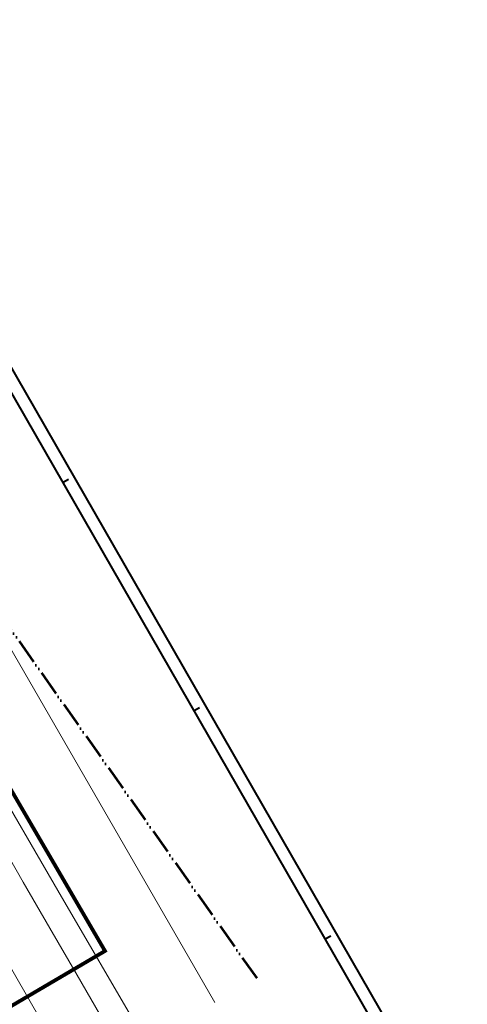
# Model space of a CAD drawing. Header units: metres. Extents: x 148737 to 148951, y 485553 to 485794.
# Tile 7 of 7: x 148879 to 148951, y 485637 to 485794. Entities that reach past the tile are written whole.
import ezdxf

# ---------------------------------------------------------------- set-up
doc = ezdxf.new("R2010")
doc.units = ezdxf.units.M
doc.header["$MEASUREMENT"] = 0
doc.linetypes.add('bladgr', pattern=[6.12, 4, -0.66, 0.07, -0.66, 0.07, -0.66])
for name, color, linetype, lineweight in [('TOP-L-topo objecten vlak', 7, 'Continuous', 0), ('WVB-alg-bladgrens', 2, 'bladgr', 53), ('WVB-alg-onderhoek', 7, 'Continuous', 30), ('WVB-alg-werkgrens', 6, 'Continuous', 53)]:
    doc.layers.add(name, color=color, linetype=linetype, lineweight=lineweight)

msp = doc.modelspace()

# ---------------------------------------------------------------- linework, layer by layer
at = {"layer": 'TOP-L-topo objecten vlak', "color": 7, "linetype": 'Continuous', "lineweight": 0, "flags": 128}
for points in [[(148910.34, 485637.46), (148868.61, 485709.73), (148868.74, 485709.82)], [(148899.37, 485631.16), (148898.73, 485632.26), (148885.29, 485655.32), (148874, 485674.67), (148861.9, 485695.4), (148857.57, 485702.82), (148854.15, 485701.06)], [(148854.15, 485701.06), (148859.86, 485691.14), (148863.91, 485684.12), (148871.08, 485671.7), (148874.09, 485666.48), (148879.77, 485656.66), (148884.01, 485649.33), (148888.36, 485641.82), (148892.73, 485634.29), (148895.75, 485629.08)], [(148888.3, 485624.8), (148884.83, 485630.78), (148861.09, 485672.03)]]:
    msp.add_lwpolyline(points, dxfattribs=at)
at = {"layer": 'WVB-alg-bladgrens', "linetype": 'bladgr'}
msp.add_line((148822.12, 485775.92), (148917.04, 485641.31), dxfattribs=at)
at = {"layer": 'WVB-alg-onderhoek', "lineweight": 40}
for p, q in [((148950.61, 485612.16), (148846, 485794.25)), ((148886.98, 485720.92), (148886.11, 485720.42)), ((148907.9, 485684.5), (148907.03, 485684)), ((148928.82, 485648.08), (148927.95, 485647.58))]:
    msp.add_line(p, q, dxfattribs=at)
at = {"layer": 'WVB-alg-onderhoek', "lineweight": 40, "flags": 128}
msp.add_lwpolyline([(148746.72, 485732.6), (148848.34, 485555.71), (148947.88, 485612.9), (148846.26, 485789.78)], close=True, dxfattribs=at)
at = {"layer": 'WVB-alg-werkgrens', "flags": 128}
msp.add_lwpolyline([(148863.68, 485716.99, 0.6, 0.6, 0), (148854.8, 485710.87, 0.6, 0.6, 0), (148823.97, 485763.74, 0.6, 0.6, 0), (148798.84, 485748.96, 0.6, 0.6, 0), (148867.19, 485630.64, 0.6, 0.6, 0), (148892.81, 485645.69, 0.6, 0.6, 0), (148859.35, 485703.07, 0.6, 0.6, 0), (148868.86, 485709.64, 0.6, 0.6, 0)], format="xyseb", dxfattribs=at)

doc.saveas('drawing.dxf')
